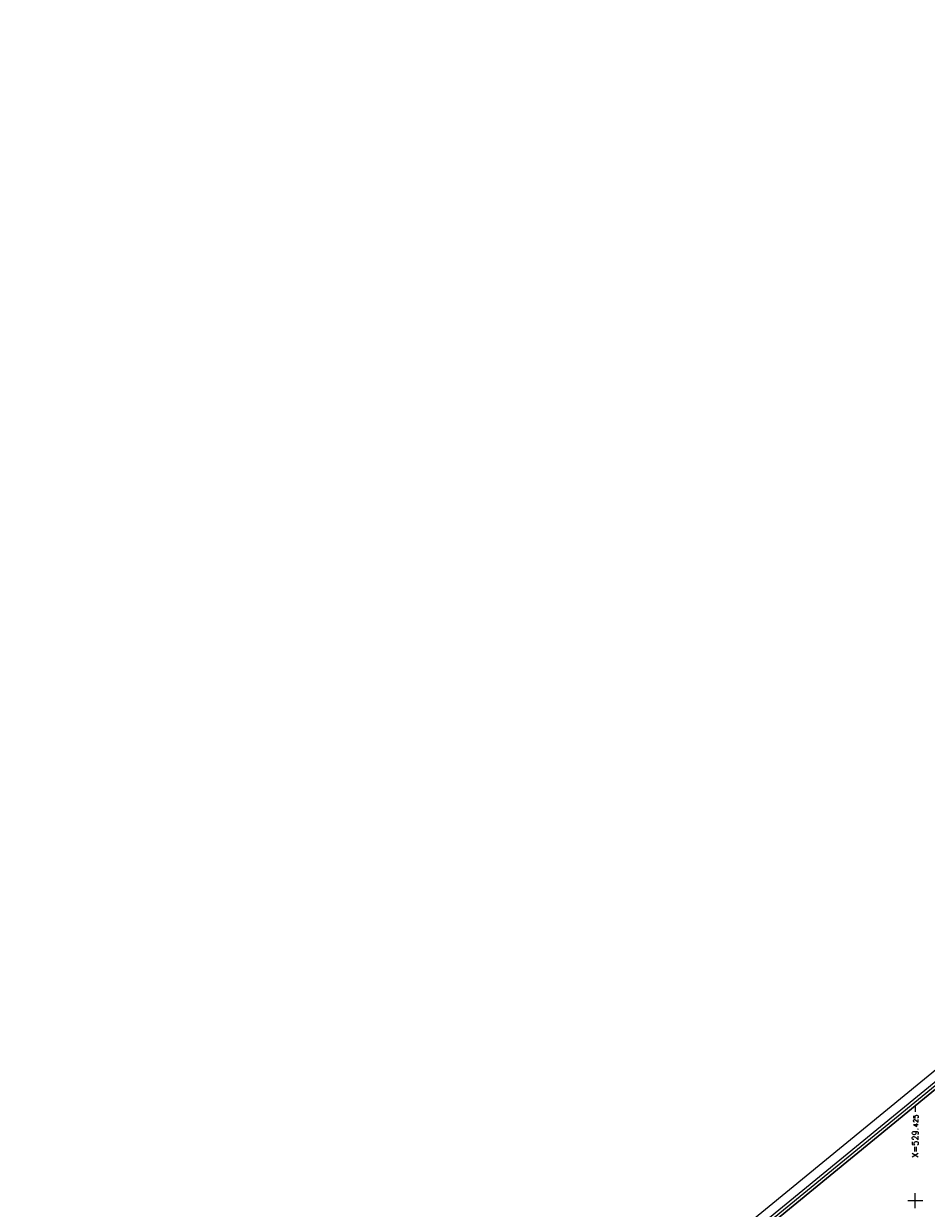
# Model space of a CAD drawing. Header units: feet. Extents: x 529188 to 529675, y 139816 to 140273.
# Tile 105 of 118: x 529351 to 529426, y 140174 to 140273. Entities that reach past the tile are written whole.
import ezdxf
from ezdxf.enums import TextEntityAlignment as Align

# ---------------------------------------------------------------- set-up
doc = ezdxf.new("R2010")
doc.units = ezdxf.units.FT
doc.header["$LTSCALE"] = 2
doc.header["$MEASUREMENT"] = 0
for name, color, linetype in [('cadre250', 7, 'CONTINUOUS'), ('CARROYAGE', 7, 'CONTINUOUS'), ('CARROYAGE LAMBERT', 7, 'CONTINUOUS')]:
    doc.layers.add(name, color=color, linetype=linetype)
doc.styles.get("Standard").update_dxf_attribs({"font": 'ROMANS.SHX'})

msp = doc.modelspace()

# ---------------------------------------------------------------- linework, layer by layer
at = {"layer": 'cadre250', "flags": 128}
for points in [[(529227.588, 140022.756), (529532.841, 140272.877), (529675.446, 140098.839), (529330.55, 139816.237), (529234.372, 139933.616)], [(529228.064, 140022.176), (529532.737, 140271.821), (529674.39, 140098.944), (529330.655, 139817.292), (529234.952, 139934.091)], [(529228.222, 140021.983), (529532.702, 140271.47), (529674.038, 140098.979), (529330.69, 139817.644), (529235.145, 139934.249)], [(529228.38, 140021.79), (529532.667, 140271.118), (529673.686, 140099.014), (529330.725, 139817.996), (529235.339, 139934.408)]]:
    msp.add_lwpolyline(points, dxfattribs=at)
at = {"layer": 'CARROYAGE'}
for p, q in [((529425, 140182.897), (529425, 140182.397)), ((529424.375, 140175), (529425.625, 140175)), ((529425, 140174.375), (529425, 140175.625))]:
    msp.add_line(p, q, dxfattribs=at)
at = {"layer": 'CARROYAGE LAMBERT', "flags": 128}
msp.add_lwpolyline([(529369.4, 139849.686), (529673.686, 140099.014), (529532.667, 140271.118), (529228.38, 140021.79)], close=True, dxfattribs=at)
at = {"layer": 'CARROYAGE LAMBERT'}
msp.add_lwpolyline([(529369.4, 139849.686), (529673.686, 140099.014), (529532.667, 140271.118), (529228.38, 140021.79)], close=True, dxfattribs=at)

# ---------------------------------------------------------------- texts
for s, height, p in [('425', 0.4, (529425.25, 140182.147)), ('X=529.', 0.5, (529425.25, 140181.061))]:
    msp.add_text(s, height=height, rotation=90, dxfattribs=at).set_placement(p, align=Align.RIGHT)

doc.saveas('drawing.dxf')
